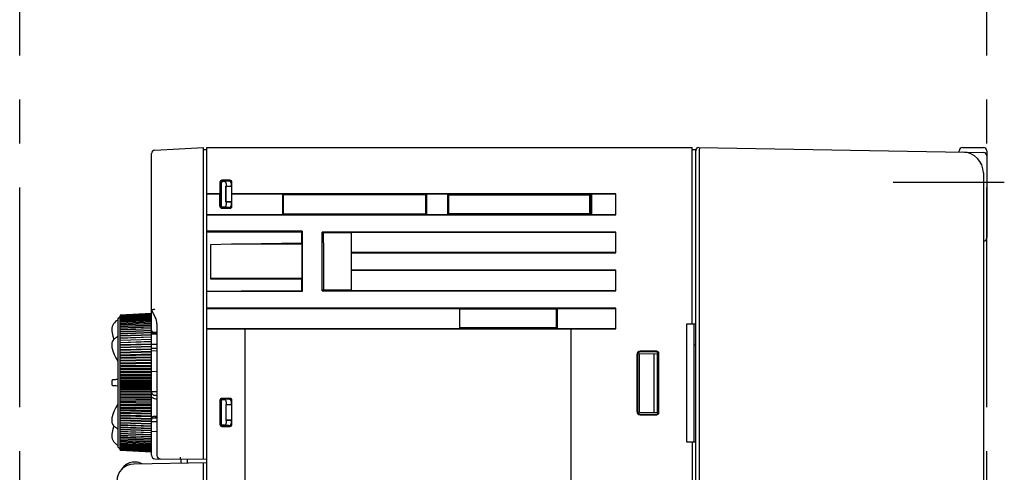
# Model space of a CAD drawing. Header units: millimetres. Extents: x 62 to 821, y -192 to 620.
# Tile 31 of 32: x 492 to 634, y 231 to 296. Entities that reach past the tile are written whole.
import ezdxf

# ---------------------------------------------------------------- set-up
doc = ezdxf.new("R2010")
doc.units = ezdxf.units.MM
doc.linetypes.add('PHANTOMX2', pattern=[127, 63.5, -12.7, 12.7, -12.7, 12.7, -12.7])
for name, color, linetype in [('10', 3, 'CONTINUOUS'), ('11', 2, 'CONTINUOUS'), ('12', 7, 'CONTINUOUS'), ('18', 1, 'PHANTOMX2')]:
    doc.layers.add(name, color=color, linetype=linetype)

msp = doc.modelspace()

# ---------------------------------------------------------------- linework, layer by layer
at = {"layer": '10'}
for p, q in [((518.55, 193.92), (518.55, 277.57)), ((518.55, 277.57), (588.55, 277.57)), ((588.55, 252.08), (588.55, 277.57)), ((588.55, 277.27), (589.05, 277.27)), ((589.05, 149.57), (589.05, 277.27)), ((589.51, 277.56), (630.56, 276.85)), ((627.05, 276.91), (627.05, 277.07)), ((627.55, 277.57), (630.55, 277.57)), ((631.05, 277.07), (631.05, 264.56)), ((589.55, 276.08), (589.55, 161.73)), ((521.87, 272.85), (520.72, 272.85)), ((521.85, 272.82), (520.75, 272.82)), ((521.71, 272.72), (520.85, 272.72)), ((630.55, 273.9), (630.55, 164.07)), ((520.43, 272.55), (520.43, 270.87)), ((520.45, 272.52), (520.45, 269.12)), ((520.55, 269.22), (520.55, 272.42)), ((520.61, 272.36), (520.61, 269.28)), ((521.01, 272.66), (520.91, 272.66)), ((521.29, 269.66), (521.29, 271.98)), ((521.35, 271.92), (521.29, 271.98)), ((521.35, 271.98), (521.29, 271.98)), ((521.35, 272.37), (521.35, 271.98)), ((522.05, 271.92), (521.35, 271.98)), ((521.35, 269.72), (521.35, 271.92)), ((522.05, 271.92), (521.35, 271.92)), ((522.05, 272.43), (522.05, 271.92)), ((522.15, 269.12), (522.15, 272.52)), ((522.17, 270.87), (522.17, 272.55)), ((520.43, 270.87), (518.55, 270.87)), ((520.43, 270.85), (518.55, 270.85)), ((520.43, 270.87), (520.43, 270.85)), ((520.43, 269.1), (520.43, 270.85)), ((522.17, 270.87), (522.17, 270.85)), ((577.55, 270.87), (522.17, 270.87)), ((522.17, 269.1), (522.17, 270.85)), ((529.45, 270.85), (522.17, 270.85)), ((529.45, 270.85), (529.45, 267.9)), ((529.45, 270.85), (529.56, 270.73)), ((529.56, 270.73), (529.56, 268.01)), ((550.12, 270.72), (529.56, 270.73)), ((550.25, 270.85), (550.12, 270.72)), ((550.12, 268.03), (550.12, 270.72)), ((550.25, 267.9), (550.25, 270.85)), ((553.25, 270.85), (550.25, 270.85)), ((553.25, 270.85), (553.25, 267.9)), ((553.25, 270.85), (553.38, 270.71)), ((553.38, 270.71), (553.38, 268.03)), ((573.9, 270.7), (553.38, 270.71)), ((573.8, 268.05), (573.8, 270.7)), ((574.05, 270.85), (573.9, 270.7)), ((573.9, 268.05), (573.9, 270.7)), ((574.05, 267.9), (574.05, 270.85)), ((577.55, 270.85), (574.05, 270.85)), ((577.55, 267.87), (577.55, 270.87)), ((520.73, 268.8), (521.87, 268.8)), ((520.75, 268.82), (521.85, 268.82)), ((521.71, 268.92), (520.85, 268.92)), ((521.01, 268.98), (520.91, 268.98)), ((521.29, 269.66), (521.35, 269.72)), ((521.35, 269.66), (521.29, 269.66)), ((521.35, 269.66), (522.05, 269.72)), ((522.05, 269.72), (521.35, 269.72)), ((521.35, 269.66), (521.35, 269.28)), ((522.05, 269.72), (522.05, 269.21)), ((518.55, 267.9), (529.45, 267.9)), ((518.55, 267.87), (577.55, 267.87)), ((529.45, 267.9), (529.56, 268.01)), ((529.56, 268.01), (550.12, 268.03)), ((550.25, 267.9), (550.12, 268.03)), ((550.25, 267.9), (553.25, 267.9)), ((553.25, 267.9), (553.38, 268.03)), ((553.38, 268.03), (573.9, 268.05)), ((574.05, 267.9), (573.9, 268.05)), ((574.05, 267.9), (577.55, 267.9)), ((532.3, 265.48), (518.55, 265.48)), ((518.55, 265.4), (532.22, 265.39)), ((532.22, 265.39), (532.3, 265.48)), ((532.22, 265.39), (532.22, 263.62)), ((532.3, 265.48), (532.3, 256.77)), ((535.17, 256.87), (535.17, 265.37)), ((535.17, 265.37), (535.32, 265.23)), ((577.55, 265.37), (535.17, 265.37)), ((535.32, 265.23), (535.32, 263.83)), ((539.4, 265.22), (535.32, 265.23)), ((539.4, 256.9), (539.4, 265.35)), ((539.4, 265.35), (577.55, 265.35)), ((577.55, 262.37), (577.55, 265.37)), ((522.1, 263.6), (519.05, 263.54)), ((519.05, 263.54), (519.05, 258.62)), ((532.22, 263.62), (522.1, 263.62)), ((532.24, 263.6), (522.1, 263.62)), ((532.22, 263.77), (523.5, 263.62)), ((532.22, 263.62), (532.24, 263.6)), ((532.24, 263.6), (532.24, 258.66)), ((535.35, 263.83), (535.32, 263.83)), ((535.35, 263.83), (535.35, 257.05)), ((630.55, 264.06), (630.56, 264.06)), ((577.55, 262.4), (539.4, 262.4)), ((539.4, 262.37), (577.55, 262.37)), ((532.24, 258.66), (519.05, 258.64)), ((519.05, 258.62), (532.2, 258.62)), ((532.2, 258.62), (532.24, 258.66)), ((532.2, 258.62), (532.2, 256.87)), ((577.55, 259.87), (539.4, 259.87)), ((539.4, 259.85), (577.55, 259.85)), ((577.55, 256.87), (577.55, 259.87)), ((518.55, 256.84), (523.5, 256.85)), ((532.3, 256.77), (518.55, 256.76)), ((523.5, 256.87), (532.2, 256.87)), ((532.2, 256.87), (532.3, 256.77)), ((535.35, 257.05), (535.17, 256.87)), ((535.17, 256.87), (577.55, 256.87)), ((535.35, 257.05), (539.4, 257.04)), ((577.55, 256.9), (539.4, 256.9)), ((577.55, 254.37), (518.55, 254.37)), ((518.55, 254.35), (555.05, 254.35)), ((555.05, 251.4), (555.05, 254.35)), ((568.92, 254.21), (555.05, 254.21)), ((568.92, 254.21), (569.05, 254.35)), ((568.92, 254.21), (568.92, 251.53)), ((569.05, 254.35), (569.05, 251.4)), ((569.05, 254.35), (577.55, 254.35)), ((577.55, 251.37), (577.55, 254.37)), ((555.05, 251.4), (518.55, 251.4)), ((518.55, 251.37), (577.55, 251.37)), ((524.05, 198.39), (524.05, 251.39)), ((524.05, 251.39), (571.05, 251.39)), ((568.92, 251.53), (555.05, 251.54)), ((568.92, 251.53), (569.05, 251.4)), ((577.55, 251.4), (569.05, 251.4)), ((571.05, 251.39), (571.05, 198.39)), ((589.05, 252.08), (587.75, 252.07)), ((587.75, 252.07), (587.75, 235.07)), ((588.85, 235.06), (588.85, 252.08)), ((588.85, 249.06), (589.05, 249.06)), ((580.56, 247.66), (580.56, 239.48)), ((580.65, 247.57), (580.65, 239.57)), ((580.96, 247.8), (583.65, 247.82)), ((580.96, 239.34), (580.96, 247.8)), ((583.44, 248.16), (581.06, 248.16)), ((583.35, 248.07), (581.15, 248.07)), ((583.05, 239.33), (583.05, 247.82)), ((583.55, 239.32), (583.55, 247.82)), ((583.65, 239.37), (583.65, 247.77)), ((583.74, 239.28), (583.74, 247.86)), ((520.43, 241.05), (520.43, 237.6)), ((520.45, 241.02), (520.45, 237.62)), ((520.55, 240.92), (520.55, 237.72)), ((520.61, 240.86), (520.61, 237.78)), ((521.87, 241.35), (520.72, 241.35)), ((521.85, 241.32), (520.75, 241.32)), ((521.71, 241.22), (520.85, 241.22)), ((521.01, 241.16), (520.91, 241.16)), ((521.29, 240.48), (521.29, 238.16)), ((521.35, 240.42), (521.29, 240.48)), ((521.35, 240.48), (521.29, 240.48)), ((521.35, 240.87), (521.35, 240.48)), ((522.05, 240.42), (521.35, 240.48)), ((521.35, 238.22), (521.35, 240.42)), ((522.05, 240.42), (521.35, 240.42)), ((522.05, 240.93), (522.05, 240.42)), ((522.15, 237.62), (522.15, 241.02)), ((522.17, 237.6), (522.17, 241.05)), ((580.96, 239.34), (583.65, 239.32)), ((581.06, 238.98), (583.44, 238.98)), ((581.15, 239.07), (583.35, 239.07)), ((520.72, 237.3), (521.87, 237.3)), ((520.75, 237.32), (521.85, 237.32)), ((521.71, 237.42), (520.85, 237.42)), ((521.01, 237.48), (520.91, 237.48)), ((521.29, 238.16), (521.35, 238.22)), ((521.35, 238.16), (521.29, 238.16)), ((521.35, 238.16), (522.05, 238.22)), ((522.05, 238.22), (521.35, 238.22)), ((521.35, 238.16), (521.35, 237.78)), ((522.05, 238.22), (522.05, 237.71)), ((587.75, 235.07), (589.05, 235.06)), ((588.55, 235.07), (588.55, 195.08)), ((518.55, 232.06), (508.01, 231.87)), ((508.25, 232.15), (508.04, 232.15)), ((514.77, 232.57), (514.77, 231.99)), ((515.77, 232.01), (515.77, 232.58)), ((518.05, 159.57), (518.05, 232.05)), ((506.49, 231.4), (506.26, 231.13)), ((506.27, 231.13), (506.26, 231.13))]:
    msp.add_line(p, q, dxfattribs=at)
for centre, radius, start, end in [((589.5, 277.11), 0.45, 89, 180), ((627.55, 277.07), 0.5, 90, 180), ((630.55, 277.07), 0.5, 0, 90), ((627.55, 273.9), 3, 0, 89), ((630.55, 276.35), 0.5, 0, 89), ((630.55, 264.56), 0.5, 271.5, 0), ((508.05, 229.37), 2.5, 91, 269), ((508.04, 230.15), 2, 90, 141.1039), ((507.13, 231.34), 0.5, 127.4404, 168.706), ((508.25, 230.15), 2, 60.8022, 90), ((505.33, 231.88), 1.2, 320.3497, 320.89)]:
    msp.add_arc(centre, radius, start, end, dxfattribs=at)
for centre, major_axis, ratio, start_param, end_param in [((520.73, 272.55), (0.212, -0.212), 0.999696, 2.356423, 3.926762), ((520.75, 272.52), (0.243, -0.175), 0.999519, 2.19551, 3.765849), ((520.85, 272.42), (0.213, -0.213), 0.997265, 2.357564, 3.925621), ((521.7, 272.42), (0.346, 0.031), 0.862895, -0.077369, 1.467053), ((521.85, 272.52), (0.115, 0.277), 0.999785, -1.178059, 0.392585), ((521.87, 272.55), (0.212, 0.212), 0.999695, -0.785322, 0.785322), ((520.91, 272.36), (-0.213, 0.213), 0.997265, -0.784029, 0.784029), ((521, 272.36), (0.346, 0.031), 0.862895, -0.077369, 1.467053), ((520.73, 269.1), (0.212, 0.212), 0.999696, 2.356423, 3.926762), ((520.75, 269.12), (0.243, 0.175), 0.999519, 2.517336, 4.087676), ((520.85, 269.22), (0.213, 0.213), 0.997265, -3.925621, -2.357564), ((520.91, 269.29), (0.213, 0.213), 0.997265, 2.357564, 3.925621), ((521, 269.29), (-0.346, 0.031), 0.862895, 1.674539, 3.218962), ((521.7, 269.22), (0.346, -0.031), 0.862895, -1.467053, 0.077369), ((521.85, 269.12), (-0.115, 0.277), 0.999785, -3.534178, -1.963533), ((521.87, 269.1), (-0.212, 0.212), 0.999695, -3.926915, -2.356271), ((581.06, 247.66), (-0.354, 0.355), 0.997264, -0.784165, 0.784165), ((581.15, 247.57), (-0.334, 0.374), 0.997522, -0.728742, 0.839589), ((583.35, 247.77), (0.222, 0.203), 0.996979, -0.738475, 0.829308), ((583.44, 247.86), (0.213, 0.213), 0.997265, -0.783892, 0.783892), ((520.73, 241.05), (0.212, -0.212), 0.999696, 2.356423, 3.926762), ((520.75, 241.02), (0.243, -0.175), 0.999519, 2.19551, 3.765849), ((520.85, 240.92), (0.213, -0.213), 0.997265, 2.357564, 3.925621), ((520.91, 240.86), (-0.213, 0.213), 0.997265, -0.784029, 0.784029), ((521, 240.86), (0.346, 0.031), 0.862895, -0.077369, 1.467053), ((521.7, 240.92), (0.346, 0.031), 0.862895, -0.077369, 1.467053), ((521.85, 241.02), (0.115, 0.277), 0.999785, -1.178059, 0.392585), ((521.87, 241.05), (0.212, 0.212), 0.999695, -0.785322, 0.785322), ((581.06, 239.48), (0.354, 0.355), 0.997264, -3.925758, -2.357427), ((581.15, 239.57), (0.334, 0.374), 0.997522, -3.981182, -2.412851), ((583.35, 239.37), (0.222, -0.203), 0.996979, -0.829308, 0.738475), ((583.44, 239.28), (0.213, -0.213), 0.997265, -0.783892, 0.783892), ((520.73, 237.6), (0.212, 0.212), 0.999696, 2.356423, 3.926762), ((520.75, 237.62), (0.243, 0.175), 0.999519, 2.517336, 4.087676), ((520.85, 237.72), (0.213, 0.213), 0.997265, 2.357564, 3.925621), ((520.91, 237.79), (0.213, 0.213), 0.997265, 2.357564, 3.925621), ((521, 237.79), (-0.346, 0.031), 0.862895, 1.674539, 3.218962), ((521.7, 237.72), (0.346, -0.031), 0.862895, -1.467053, 0.077369), ((521.85, 237.62), (-0.115, 0.277), 0.999785, -3.534178, -1.963533), ((521.87, 237.6), (-0.212, 0.212), 0.999695, -3.926915, -2.356271)]:
    msp.add_ellipse(centre, major_axis=major_axis, ratio=ratio, start_param=start_param, end_param=end_param, dxfattribs=at)
msp.add_open_spline([(589.6, 277.56), (589.6, 277.56), (589.6, 277.56), (589.6, 277.55), (589.59, 277.55), (589.59, 277.53), (589.59, 277.49), (589.58, 277.45), (589.58, 277.38), (589.58, 277.31), (589.57, 277.22), (589.57, 277.12), (589.57, 277.02), (589.56, 276.86), (589.56, 276.69), (589.56, 276.53), (589.56, 276.44), (589.55, 276.37), (589.55, 276.3), (589.55, 276.22), (589.55, 276.15), (589.55, 276.1), (589.55, 276.08)], degree=3, knots=[0, 0, 0, 0, 0.001965, 0.005844, 0.011971, 0.020442, 0.044363, 0.07744, 0.119375, 0.169775, 0.228162, 0.293975, 0.366583, 0.445289, 0.61791, 0.710165, 0.757396, 0.805211, 0.853496, 0.902132, 0.95101, 1, 1, 1, 1], dxfattribs=at)
at = {"layer": '11'}
for p, q in [((511.02, 277.2), (518.05, 277.57)), ((518.05, 232.6), (518.05, 277.57)), ((518.05, 277.27), (518.55, 277.27)), ((510.55, 253.6), (510.55, 276.7)), ((510.54, 264.57), (510.54, 264.6)), ((510.55, 264.6), (510.54, 264.6)), ((510.54, 262.74), (510.54, 264.57)), ((510.55, 264.57), (510.54, 264.57)), ((510.55, 262.77), (510.54, 262.77)), ((510.54, 262.74), (510.55, 262.74)), ((510.54, 259.94), (510.54, 261.8)), ((510.55, 261.8), (510.54, 261.8)), ((510.55, 261.77), (510.54, 261.77)), ((510.55, 259.97), (510.54, 259.97)), ((510.54, 259.94), (510.55, 259.94)), ((510.54, 257.17), (510.54, 258.97)), ((510.55, 258.97), (510.54, 258.97)), ((510.55, 257.17), (510.54, 257.17)), ((505.72, 252.87), (506.02, 253.17)), ((505.72, 252.87), (505.72, 234.37)), ((510.55, 253.62), (506.02, 253.38)), ((506.02, 253.36), (510.55, 253.6)), ((510.55, 253.6), (506.02, 253.36)), ((506.02, 253.33), (510.55, 253.56)), ((510.55, 253.56), (506.02, 253.33)), ((506.02, 253.27), (510.55, 253.51)), ((510.55, 253.5), (506.02, 253.27)), ((506.02, 253.2), (510.55, 253.43)), ((510.55, 253.43), (506.02, 253.2)), ((506.02, 253.38), (506.02, 253.36)), ((506.02, 253.36), (506.02, 253.33)), ((506.02, 253.11), (510.55, 253.34)), ((506.02, 253.33), (506.02, 253.27)), ((510.55, 253.33), (506.02, 253.1)), ((506.02, 253.27), (506.02, 253.2)), ((506.02, 253), (510.55, 253.23)), ((510.55, 253.22), (506.02, 252.99)), ((506.02, 242.99), (506.02, 253.2)), ((506.02, 252.87), (510.55, 253.09)), ((510.55, 253.09), (506.02, 252.86)), ((506.02, 252.72), (510.55, 252.95)), ((510.55, 252.94), (506.02, 252.72)), ((510.55, 254.1), (511.11, 253.07)), ((510.55, 243.83), (510.55, 253.6)), ((506.02, 252.56), (510.55, 252.78)), ((510.55, 252.77), (506.02, 252.56)), ((506.02, 252.38), (510.55, 252.6)), ((510.55, 252.59), (506.02, 252.38)), ((506.02, 252.18), (510.55, 252.39)), ((510.55, 252.38), (506.02, 252.18)), ((506.02, 251.97), (510.55, 252.18)), ((510.55, 252.17), (506.02, 251.97)), ((506.02, 251.74), (510.55, 251.94)), ((510.55, 251.93), (506.02, 251.74)), ((506.02, 251.5), (510.55, 251.69)), ((510.55, 251.68), (506.02, 251.49)), ((506.02, 251.24), (510.55, 251.43)), ((510.55, 251.41), (506.02, 251.23)), ((511.35, 252.11), (511.35, 233.12)), ((506.02, 250.97), (510.55, 251.15)), ((510.55, 251.13), (506.02, 250.96)), ((506.02, 250.68), (510.55, 250.85)), ((510.55, 250.84), (506.02, 250.67)), ((506.02, 250.38), (510.55, 250.55)), ((506.02, 250.38), (510.55, 250.55)), ((510.55, 250.53), (506.02, 250.37)), ((506.02, 250.08), (510.55, 250.24)), ((506.02, 250.06), (510.55, 250.22)), ((510.55, 250.21), (506.02, 250.05)), ((511.35, 250.61), (510.55, 250.62)), ((511.35, 250.61), (510.55, 250.62)), ((510.85, 250.9), (511.35, 250.89)), ((504.83, 249.19), (504.83, 248.89)), ((504.83, 248.89), (504.83, 248.79)), ((504.85, 248.7), (504.99, 248.2)), ((506.02, 249.77), (510.55, 249.92)), ((506.02, 249.74), (510.55, 249.89)), ((510.55, 249.87), (506.02, 249.73)), ((506.02, 249.44), (510.55, 249.59)), ((506.02, 249.4), (510.55, 249.54)), ((510.55, 249.53), (506.02, 249.39)), ((506.02, 249.11), (510.55, 249.24)), ((506.02, 249.05), (510.55, 249.19)), ((510.55, 249.17), (506.02, 249.04)), ((506.02, 248.76), (510.55, 248.89)), ((506.02, 248.69), (510.55, 248.82)), ((510.55, 248.8), (506.02, 248.68)), ((511.35, 249.11), (510.55, 249.11)), ((511.35, 249.11), (510.55, 249.11)), ((511.35, 248.53), (510.55, 248.53)), ((504.99, 248.2), (505.18, 247.7)), ((506.02, 248.4), (510.55, 248.52)), ((506.02, 248.32), (510.55, 248.44)), ((510.55, 248.42), (506.02, 248.31)), ((506.02, 248.04), (510.55, 248.15)), ((506.02, 247.95), (510.55, 248.05)), ((510.55, 248.04), (506.02, 247.93)), ((506.02, 247.66), (510.55, 247.76)), ((506.02, 247.56), (510.55, 247.66)), ((510.55, 247.64), (506.02, 247.55)), ((506.02, 247.28), (510.55, 247.37)), ((506.02, 247.17), (510.55, 247.26)), ((510.55, 247.24), (506.02, 247.15)), ((511.35, 248.19), (510.55, 248.2)), ((506.02, 246.89), (510.55, 246.97)), ((506.02, 246.77), (510.55, 246.85)), ((510.55, 246.83), (506.02, 246.75)), ((506.02, 246.5), (510.55, 246.57)), ((506.02, 246.36), (510.55, 246.43)), ((510.55, 246.41), (506.02, 246.35)), ((506.02, 246.1), (510.55, 246.16)), ((506.02, 245.95), (510.55, 246.01)), ((510.55, 245.99), (506.02, 245.94)), ((506.02, 245.69), (510.55, 245.74)), ((506.02, 245.53), (510.55, 245.58)), ((510.55, 245.56), (506.02, 245.52)), ((506.02, 245.28), (510.55, 245.32)), ((506.02, 245.11), (510.55, 245.15)), ((510.55, 245.13), (506.02, 245.1)), ((506.02, 244.87), (510.55, 244.9)), ((506.02, 244.69), (510.55, 244.72)), ((510.55, 244.7), (506.02, 244.68)), ((506.02, 244.46), (510.55, 244.48)), ((506.02, 244.27), (510.55, 244.29)), ((511.35, 245.2), (510.55, 245.21)), ((511.35, 245.2), (510.55, 245.21)), ((504.83, 243.83), (504.83, 243.41)), ((504.83, 243.37), (504.84, 243.35)), ((504.84, 243.35), (504.85, 243.32)), ((504.85, 243.32), (504.86, 243.3)), ((504.86, 243.3), (504.88, 243.28)), ((504.88, 243.28), (504.9, 243.26)), ((504.89, 243.26), (504.91, 243.25)), ((504.91, 243.25), (504.93, 243.24)), ((504.93, 243.24), (504.95, 243.23)), ((504.95, 243.23), (504.97, 243.22)), ((504.97, 243.22), (504.98, 243.22)), ((504.98, 243.22), (504.99, 243.21)), ((504.99, 243.21), (505, 243.21)), ((505, 243.21), (505.01, 243.21)), ((505.01, 243.21), (505.02, 243.21)), ((505.01, 243.21), (505.01, 243.21)), ((505.02, 243.21), (505.03, 243.21)), ((505.02, 243.21), (505.02, 243.21)), ((505.04, 244.04), (505.03, 244.03)), ((505.03, 243.21), (505.04, 243.21)), ((505.03, 243.21), (505.04, 243.21)), ((505.05, 244.04), (505.04, 244.04)), ((505.04, 243.21), (505.06, 243.21)), ((505.08, 244.04), (505.05, 244.04)), ((505.05, 243.21), (505.08, 243.21)), ((505.07, 243.21), (505.1, 243.2)), ((505.11, 244.04), (505.08, 244.04)), ((505.09, 243.2), (505.13, 243.2)), ((505.16, 244.04), (505.11, 244.04)), ((505.12, 243.2), (505.18, 243.2)), ((505.15, 243.2), (505.22, 243.2)), ((505.23, 244.05), (505.16, 244.04)), ((505.2, 243.2), (505.29, 243.19)), ((505.32, 244.05), (505.23, 244.05)), ((505.24, 243.2), (505.37, 243.19)), ((505.31, 243.19), (505.5, 243.18)), ((505.46, 244.06), (505.32, 244.05)), ((505.4, 243.19), (505.64, 243.17)), ((505.72, 243.17), (505.64, 243.17)), ((505.66, 244.07), (505.72, 244.07)), ((510.55, 244.27), (506.02, 244.25)), ((506.02, 244.04), (510.55, 244.05)), ((506.02, 243.84), (510.55, 243.85)), ((510.55, 243.83), (506.02, 243.83)), ((506.02, 243.62), (510.55, 243.62)), ((506.02, 243.42), (510.55, 243.42)), ((510.55, 243.39), (506.02, 243.4)), ((506.02, 243.2), (510.55, 243.19)), ((506.02, 234.05), (506.02, 242.99)), ((506.02, 242.99), (510.55, 242.98)), ((510.55, 242.96), (506.02, 242.98)), ((510.55, 233.64), (510.55, 243.83)), ((506.02, 242.79), (510.55, 242.77)), ((506.02, 242.57), (510.55, 242.54)), ((510.55, 242.52), (506.02, 242.55)), ((506.02, 242.37), (510.55, 242.34)), ((506.02, 242.14), (510.55, 242.11)), ((510.55, 242.09), (506.02, 242.13)), ((506.02, 241.96), (510.55, 241.92)), ((506.02, 241.72), (510.55, 241.68)), ((510.55, 241.66), (506.02, 241.71)), ((506.02, 241.55), (510.55, 241.5)), ((511.35, 242.3), (510.55, 242.29)), ((511.35, 242.3), (510.55, 242.29)), ((505.72, 240.52), (505.43, 240.04)), ((505.72, 240.52), (505.72, 240.52)), ((506.02, 241.31), (510.55, 241.26)), ((510.55, 241.23), (506.02, 241.3)), ((506.02, 241.15), (510.55, 241.09)), ((506.02, 240.9), (510.55, 240.83)), ((510.55, 240.81), (506.02, 240.88)), ((506.02, 240.75), (510.55, 240.68)), ((506.02, 240.49), (510.55, 240.42)), ((510.55, 240.4), (506.02, 240.48)), ((506.02, 240.35), (510.55, 240.27)), ((506.02, 240.09), (510.55, 240.01)), ((510.55, 239.99), (506.02, 240.08)), ((505.18, 239.55), (505.18, 239.55)), ((506.02, 239.96), (510.55, 239.87)), ((506.02, 239.7), (510.55, 239.6)), ((510.55, 239.58), (506.02, 239.68)), ((506.02, 239.58), (510.55, 239.48)), ((506.02, 239.31), (510.55, 239.21)), ((510.55, 239.19), (506.02, 239.3)), ((506.02, 239.21), (510.55, 239.1)), ((506.02, 238.93), (510.55, 238.82)), ((510.55, 238.8), (506.02, 238.92)), ((506.02, 238.84), (510.55, 238.72)), ((504.83, 238.35), (504.83, 238.06)), ((506.02, 238.56), (510.55, 238.44)), ((510.55, 238.42), (506.02, 238.55)), ((506.02, 238.48), (510.55, 238.36)), ((506.02, 238.2), (510.55, 238.08)), ((510.55, 238.06), (506.02, 238.19)), ((506.02, 238.14), (510.55, 238)), ((506.02, 237.85), (510.55, 237.72)), ((510.55, 237.7), (506.02, 237.84)), ((506.02, 237.8), (510.55, 237.66)), ((506.02, 237.52), (510.55, 237.37)), ((510.55, 237.35), (506.02, 237.51)), ((506.02, 237.48), (510.55, 237.32)), ((506.02, 237.19), (510.55, 237.04)), ((510.55, 237.02), (506.02, 237.18)), ((511.35, 237.96), (510.55, 237.96)), ((511.35, 237.96), (510.55, 237.96)), ((510.62, 238.55), (511.35, 238.54)), ((504.83, 235.96), (504.83, 235.96)), ((506.02, 237.16), (510.55, 237)), ((506.02, 236.88), (510.55, 236.72)), ((510.55, 236.7), (506.02, 236.87)), ((506.02, 236.86), (510.55, 236.69)), ((510.55, 236.39), (506.02, 236.57)), ((506.02, 236.57), (510.55, 236.41)), ((506.02, 236.29), (510.55, 236.11)), ((510.55, 236.1), (506.02, 236.28)), ((506.02, 236.01), (510.55, 235.83)), ((510.55, 235.82), (506.02, 236)), ((510.55, 235.55), (506.02, 235.75)), ((506.02, 235.75), (510.55, 235.56)), ((511.35, 236.55), (510.55, 236.54)), ((511.35, 236.55), (510.55, 236.54)), ((505.72, 234.37), (506.02, 234.07)), ((506.02, 235.51), (510.55, 235.31)), ((510.55, 235.3), (506.02, 235.5)), ((506.02, 235.28), (510.55, 235.08)), ((510.55, 235.07), (506.02, 235.27)), ((506.02, 235.07), (510.55, 234.86)), ((510.55, 234.85), (506.02, 235.06)), ((506.02, 234.87), (510.55, 234.66)), ((510.55, 234.65), (506.02, 234.86)), ((506.02, 234.69), (510.55, 234.47)), ((510.55, 234.46), (506.02, 234.68)), ((506.02, 234.53), (510.55, 234.31)), ((510.55, 234.3), (506.02, 234.52)), ((510.55, 234.15), (506.02, 234.38)), ((506.02, 234.38), (510.55, 234.16)), ((510.55, 234.02), (506.02, 234.25)), ((506.02, 234.25), (510.55, 234.02)), ((510.55, 233.91), (506.02, 234.14)), ((506.02, 234.14), (510.55, 233.91)), ((506.02, 233.97), (506.02, 234.05)), ((510.55, 233.81), (506.02, 234.05)), ((506.02, 234.05), (510.55, 233.82)), ((506.02, 233.92), (506.02, 233.97)), ((510.55, 233.74), (506.02, 233.97)), ((506.02, 233.97), (510.55, 233.74)), ((506.02, 233.88), (506.02, 233.92)), ((510.55, 233.68), (506.02, 233.92)), ((506.02, 233.92), (510.55, 233.68)), ((506.02, 233.86), (506.02, 233.88)), ((510.55, 233.64), (506.02, 233.88)), ((506.02, 233.88), (510.55, 233.64)), ((506.02, 233.86), (510.55, 233.62)), ((510.55, 233.62), (510.55, 233.64)), ((510.55, 233.14), (510.55, 233.62)), ((511.04, 232.64), (514.77, 232.57)), ((514.77, 232.57), (518.55, 232.61))]:
    msp.add_line(p, q, dxfattribs=at)
for points in [[(505.72, 250.24), (505.66, 250.22), (505.5, 250.15), (505.36, 250.06), (505.23, 249.97), (505.11, 249.86), (505.02, 249.74), (504.94, 249.62), (504.88, 249.49), (504.84, 249.36), (504.83, 249.22), (504.83, 249.19)], [(504.85, 251.05), (504.98, 250.35), (505.12, 249.86)], [(504.83, 248.89), (504.83, 248.79), (504.85, 248.7)], [(504.85, 248.7), (504.99, 248.2), (505.18, 247.7), (505.43, 247.2), (505.72, 246.72), (505.72, 246.72)], [(505.18, 247.7), (505.43, 247.2), (505.57, 246.96)], [(505.03, 244.03), (505.02, 244.03), (505.02, 244.03), (505.01, 244.03), (505.01, 244.03), (505, 244.03), (505, 244.03), (504.99, 244.03), (504.97, 244.03), (504.96, 244.02), (504.94, 244.01), (504.92, 244), (504.9, 243.99), (504.88, 243.97), (504.87, 243.95), (504.85, 243.93), (504.84, 243.9), (504.83, 243.87), (504.83, 243.85), (504.83, 243.83)], [(504.83, 243.41), (504.83, 243.4), (504.83, 243.37)], [(505.02, 243.21), (505.03, 243.21), (505.03, 243.21)], [(505.66, 244.07), (505.63, 244.07), (505.46, 244.06)], [(505.72, 240.52), (505.72, 240.52), (505.43, 240.04), (505.18, 239.55), (504.99, 239.04), (504.85, 238.54)], [(505.18, 239.55), (504.99, 239.04), (504.85, 238.54)], [(504.85, 238.54), (504.83, 238.46), (504.83, 238.35)], [(504.83, 238.46), (504.83, 238.46), (504.83, 238.35)], [(504.83, 238.06), (504.83, 238.02), (504.84, 237.89), (504.88, 237.76), (504.94, 237.63), (505.02, 237.5), (505.11, 237.39), (505.23, 237.28), (505.36, 237.18), (505.5, 237.1), (505.66, 237.02), (505.72, 237)], [(505.12, 237.38), (504.98, 236.9), (504.85, 236.2)]]:
    msp.add_lwpolyline(points, dxfattribs=at)
for centre, radius, start, end in [((511.05, 276.7), 0.5, 93, 180), ((509.35, 252.11), 2, 0, 28.5), ((506.33, 251.29), 1.5, 113.8551, 180.1119), ((506.33, 251.28), 1.5, 174.198, 175.9613), ((506.33, 251.28), 1.5, 175.9618, 179.9991), ((506.33, 251.28), 1.5, 173.3456, 174.1979), ((506.33, 251.28), 1.5, 179.9999, 181.582), ((506.33, 251.28), 1.5, 181.582, 182.1972), ((506.33, 251.28), 1.5, 182.2009, 189.042), ((510.85, 251.2), 0.3, 180, 269.5), ((511.05, 241.83), 0.511, 246.982, 265.4261), ((503.35, 236.86), 8.05, 12.0772, 13.9818), ((511.19, 238.27), 0.642, 172.1103, 179.9991), ((511.18, 238.27), 0.629, 166.1352, 171.5903), ((511.19, 238.27), 0.638, 171.5792, 172.1019), ((506.33, 235.96), 1.5, 170.9617, 179.9904), ((506.33, 235.96), 1.5, 179.8865, 246.1457), ((511.05, 233.14), 0.5, 180, 269), ((511.85, 233.12), 0.5, 180, 269)]:
    msp.add_arc(centre, radius, start, end, dxfattribs=at)
for centre, major_axis, ratio, start_param, end_param in [((519.49, 243.62), (82.28, 0), 0.087052, 1.669865, 1.674062), ((535.15, 243.06), (74.73, -5.67), 0.043277, -1.896473, -1.891619), ((519.49, 244.24), (82.28, -6.25), 0.043277, -1.670777, -1.66658), ((519.49, 243), (82.28, 6.25), 0.043277, -1.677348, -1.67315)]:
    msp.add_ellipse(centre, major_axis=major_axis, ratio=ratio, start_param=start_param, end_param=end_param, dxfattribs=at)
for points, knots in [([(511.02, 254.22), (510.99, 254.21), (510.93, 254.2), (510.85, 254.18), (510.78, 254.16), (510.73, 254.15), (510.69, 254.14), (510.66, 254.13), (510.63, 254.12), (510.61, 254.11), (510.59, 254.11), (510.58, 254.11), (510.57, 254.1), (510.56, 254.1), (510.56, 254.1), (510.56, 254.1), (510.55, 254.1), (510.55, 254.1), (510.55, 254.1), (510.55, 254.1), (510.55, 254.1)], [0, 0, 0, 0, 0.194372, 0.380527, 0.552173, 0.63064, 0.703224, 0.769228, 0.827994, 0.878919, 0.92146, 0.939438, 0.955151, 0.968557, 0.979615, 0.988297, 0.994579, 0.998454, 0.9995, 1, 1, 1, 1]), ([(510.57, 250.86), (510.57, 250.87), (510.55, 250.9), (510.55, 250.92), (510.55, 250.94)], [0, 0, 0, 0, 0.513666, 1, 1, 1, 1]), ([(510.85, 250.74), (510.82, 250.74), (510.75, 250.74), (510.67, 250.77), (510.61, 250.81), (510.58, 250.84), (510.57, 250.86)], [0, 0, 0, 0, 0.30649, 0.573039, 0.801852, 1, 1, 1, 1]), ([(510.85, 250.74), (510.86, 250.74), (510.91, 250.74), (510.97, 250.75), (511.01, 250.75)], [0, 0, 0, 0, 0.241226, 1, 1, 1, 1]), ([(510.55, 242.29), (510.55, 242.26), (510.56, 242.2), (510.59, 242.11), (510.63, 242.03), (510.68, 241.96), (510.75, 241.9), (510.83, 241.85), (510.92, 241.82), (510.98, 241.81), (511.01, 241.81)], [0, 0, 0, 0, 0.124, 0.247854, 0.371835, 0.496205, 0.62118, 0.746865, 0.873205, 1, 1, 1, 1]), ([(510.85, 241.36), (510.8, 241.38), (510.74, 241.41), (510.67, 241.46), (510.62, 241.5), (510.59, 241.54), (510.57, 241.58), (510.55, 241.62), (510.55, 241.65), (510.55, 241.66)], [0, 0, 0, 0, 0.325426, 0.467474, 0.59468, 0.708617, 0.811843, 0.90768, 1, 1, 1, 1]), ([(510.85, 238.76), (510.81, 238.75), (510.74, 238.71), (510.66, 238.63), (510.6, 238.53), (510.58, 238.46), (510.57, 238.42)], [0, 0, 0, 0, 0.246015, 0.496181, 0.74785, 1, 1, 1, 1]), ([(510.85, 238.76), (510.86, 238.77), (510.91, 238.78), (510.97, 238.79), (511.01, 238.8)], [0, 0, 0, 0, 0.246477, 1, 1, 1, 1]), ([(514.77, 232.57), (514.77, 232.57), (514.77, 232.57), (514.77, 232.58), (514.77, 232.59), (514.77, 232.6), (514.76, 232.61), (514.76, 232.62), (514.76, 232.64), (514.76, 232.67), (514.76, 232.71), (514.76, 232.76), (514.76, 232.81), (514.76, 232.85), (514.76, 232.87)], [0, 0, 0, 0, 0.006514, 0.022188, 0.046397, 0.079687, 0.121739, 0.172159, 0.230497, 0.296201, 0.447139, 0.61923, 0.805891, 1, 1, 1, 1])]:
    msp.add_open_spline(points, degree=3, knots=knots, dxfattribs=at)
at = {"layer": '12'}
msp.add_line((617.54, 272.57), (633.56, 272.57), dxfattribs=at)
at = {"layer": '18', "ltscale": 0.5}
for p, q in [((491.55, 49.57), (491.55, 377.57)), ((631.05, 49.57), (631.05, 377.57))]:
    msp.add_line(p, q, dxfattribs=at)

doc.saveas('drawing.dxf')
